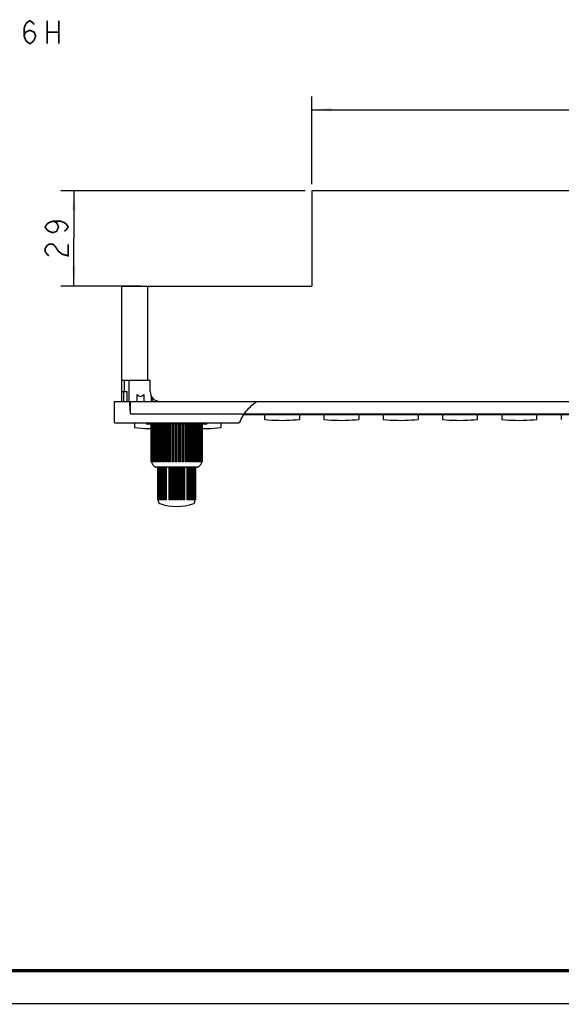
# Model space of a CAD drawing. Header units: millimetres. Extents: x 0 to 840, y 0 to 594.
# Tile 10 of 30: x 280 to 444, y 0 to 299. Entities that reach past the tile are written whole.
import ezdxf

# ---------------------------------------------------------------- set-up
doc = ezdxf.new("R2010")
doc.units = ezdxf.units.MM
doc.header["$LTSCALE"] = 46.2
doc.layers.get('0').update_dxf_attribs({"linetype": 'CONTINUOUS'})
for name, color, linetype in [('123GDU1040旋钮DXF_CONTINUOUS_LINE', 7, 'CONTINUOUS'), ('123GDU1040面板DXF_CONTINUOUS_LINE', 7, 'CONTINUOUS'), ('123按键修_DXF_CONTINUOUS_LINE', 7, 'CONTINUOUS'), ('EC11EBB24C03DXF_CONTINUOUS_LINE', 7, 'CONTINUOUS'), ('GDU1040-01-01_DXF_DIMENSION', 7, 'CONTINUOUS'), ('GDU1040-01-01_DXF_TEXT', 7, 'CONTINUOUS'), ('GDU1040-01-0DXF_CONTINUOUS_LINE', 7, 'CONTINUOUS'), ('GDU1040-22_DXF_FORMAT', 7, 'CONTINUOUS')]:
    doc.layers.add(name, color=color, linetype=linetype)
doc.dimstyles.new('DIMSTYLE_1', dxfattribs={"dimtxt": 7, "dimasz": 6, "dimexe": 2, "dimexo": 1, "dimgap": 0.875, "dimtad": 1, "dimdsep": 46, "dimtxsty": 'STANDARD', "dimblk": '_FILLED', "dimblk1": '_FILLED', "dimblk2": '_FILLED', "dimcen": 0.09, "dimadec": 0, "dimazin": 0, "dimtp": 0.2, "dimtm": 0.2, "dimtfac": 1, "dimtofl": 0, "dimtmove": 0, "dimatfit": 3, "dimldrblk": '_FILLED', "dimfxl": 1, "dimtolj": 1, "dimarcsym": 0})
doc.dimstyles.new('DIMSTYLE_4', dxfattribs={"dimtxt": 7, "dimasz": 6, "dimexe": 2, "dimexo": 1, "dimgap": 0.875, "dimtad": 1, "dimdsep": 46, "dimtxsty": 'STANDARD', "dimblk": '_FILLED', "dimblk1": '_FILLED', "dimblk2": '_FILLED', "dimcen": 0.09, "dimadec": 0, "dimazin": 0, "dimtp": 0.1, "dimtm": 0.1, "dimtfac": 1, "dimtofl": 0, "dimtmove": 0, "dimatfit": 3, "dimldrblk": '_FILLED', "dimfxl": 1, "dimtolj": 1, "dimarcsym": 0})

# ---------------------------------------------------------------- blocks, each defined once
blk = doc.blocks.new('_FILLED')
at = {"color": 0, "linetype": 'BYBLOCK'}
blk.add_solid([(0, 0), (-1, 0.083), (-1, -0.083)], dxfattribs=at)
blk = doc.blocks.new('*D7')
at = {"layer": 'GDU1040-01-01_DXF_DIMENSION', "color": 1, "linetype": 'CONTINUOUS'}
for p, q in [((368.75, 248.94), (368.75, 275.54)), ((548.75, 248.94), (548.75, 275.54)), ((368.75, 271.54), (458.75, 271.54)), ((548.75, 271.54), (458.75, 271.54))]:
    blk.add_line(p, q, dxfattribs=at)
at = {"layer": 'GDU1040-01-01_DXF_DIMENSION', "color": 1, "linetype": 'CONTINUOUS', "xscale": 6, "yscale": 6, "zscale": 6, "rotation": 180}
blk.add_blockref('_FILLED', (368.75, 271.54), dxfattribs=at)
at = {"layer": 'GDU1040-01-01_DXF_DIMENSION', "color": 1, "linetype": 'CONTINUOUS', "xscale": 6, "yscale": 6, "zscale": 6}
blk.add_blockref('_FILLED', (548.75, 271.54), dxfattribs=at)
blk = doc.blocks.new('*D8')
at = {"layer": 'GDU1040-01-01_DXF_DIMENSION', "color": 1, "linetype": 'CONTINUOUS'}
for p, q in [((366.75, 246.94), (292.56, 246.94)), ((296.56, 246.94), (296.56, 232.44)), ((296.56, 217.94), (296.56, 232.44)), ((316.9, 217.94), (292.56, 217.94))]:
    blk.add_line(p, q, dxfattribs=at)
at = {"layer": 'GDU1040-01-01_DXF_DIMENSION', "color": 1, "linetype": 'CONTINUOUS', "xscale": 6, "yscale": 6, "zscale": 6}
for p, rotation in [((296.56, 246.94), 90), ((296.56, 217.94), 270)]:
    blk.add_blockref('_FILLED', p, dxfattribs=dict(at, rotation=rotation))

msp = doc.modelspace()

# ---------------------------------------------------------------- linework, layer by layer
at = {"layer": '123GDU1040旋钮DXF_CONTINUOUS_LINE', "color": 7, "linetype": 'CONTINUOUS'}
for p, q in [((320.005, 164.535), (320.005, 176.035)), ((320.011, 164.535), (320.011, 176.035)), ((320.057, 176.035), (320.057, 164.535)), ((320.131, 164.535), (320.131, 176.035)), ((320.257, 176.035), (320.257, 164.535)), ((320.4, 164.535), (320.4, 176.035)), ((320.604, 176.035), (320.604, 164.535)), ((320.811, 164.535), (320.811, 176.035)), ((321.039, 176.035), (321.039, 164.535)), ((321.089, 176.035), (321.089, 164.535)), ((321.358, 164.535), (321.358, 176.035)), ((321.569, 176.035), (321.569, 164.535)), ((321.704, 176.035), (321.704, 164.535)), ((322.029, 164.535), (322.029, 176.035)), ((322.219, 176.035), (322.219, 164.535)), ((322.437, 176.035), (322.437, 164.535)), ((322.812, 164.535), (322.812, 176.035)), ((322.977, 176.035), (322.977, 164.535)), ((323.273, 176.035), (323.273, 164.535)), ((323.69, 164.535), (323.69, 176.035)), ((323.828, 176.035), (323.828, 164.535)), ((324.197, 176.035), (324.197, 164.535)), ((324.648, 164.535), (324.648, 176.035)), ((324.756, 176.035), (324.756, 164.535)), ((325.19, 176.035), (325.19, 164.535)), ((325.667, 164.535), (325.667, 176.035)), ((325.742, 176.035), (325.742, 164.535)), ((326.233, 176.035), (326.233, 164.535)), ((326.726, 164.535), (326.726, 176.035)), ((326.767, 176.035), (326.767, 164.535)), ((327.305, 176.035), (327.305, 164.535)), ((327.805, 164.535), (327.805, 176.035)), ((327.811, 176.035), (327.811, 164.535)), ((328.358, 164.535), (328.358, 176.035)), ((328.386, 176.035), (328.386, 164.535)), ((328.883, 164.535), (328.883, 176.035)), ((329.392, 164.535), (329.392, 176.035)), ((329.455, 176.035), (329.455, 164.535)), ((329.939, 164.535), (329.939, 176.035)), ((330.395, 164.535), (330.395, 176.035)), ((330.491, 176.035), (330.491, 164.535)), ((330.953, 164.535), (330.953, 176.035)), ((331.346, 164.535), (331.346, 176.035)), ((331.473, 176.035), (331.473, 164.535)), ((331.904, 164.535), (331.904, 176.035)), ((332.228, 164.535), (332.228, 176.035)), ((332.383, 176.035), (332.383, 164.535)), ((332.775, 164.535), (332.775, 176.035)), ((333.022, 164.535), (333.022, 176.035)), ((333.203, 176.035), (333.203, 164.535)), ((333.548, 164.535), (333.548, 176.035)), ((333.714, 164.535), (333.714, 176.035)), ((333.917, 176.035), (333.917, 164.535)), ((334.208, 164.535), (334.208, 176.035)), ((334.29, 164.535), (334.29, 176.035)), ((334.511, 176.035), (334.511, 164.535)), ((334.742, 164.535), (334.742, 176.035)), ((334.974, 176.035), (334.974, 164.535)), ((335.141, 164.535), (335.141, 176.035)), ((335.296, 176.035), (335.296, 164.535)), ((335.395, 164.535), (335.395, 176.035)), ((335.471, 176.035), (335.471, 164.535)), ((335.502, 164.535), (335.502, 176.035)), ((321.039, 164.535), (320.005, 164.535)), ((320.255, 164.535), (320.255, 164.142)), ((321.569, 164.535), (321.089, 164.535)), ((322.219, 164.535), (321.704, 164.535)), ((322.977, 164.535), (322.437, 164.535)), ((323.828, 164.535), (323.273, 164.535)), ((324.756, 164.535), (324.197, 164.535)), ((325.742, 164.535), (325.19, 164.535)), ((326.767, 164.535), (326.233, 164.535)), ((327.811, 164.535), (327.305, 164.535)), ((328.883, 164.535), (328.358, 164.535)), ((329.939, 164.535), (329.392, 164.535)), ((330.953, 164.535), (330.395, 164.535)), ((331.904, 164.535), (331.346, 164.535)), ((332.775, 164.535), (332.228, 164.535)), ((333.548, 164.535), (333.022, 164.535)), ((334.208, 164.535), (333.714, 164.535)), ((335.502, 164.535), (334.29, 164.535)), ((335.255, 164.535), (335.255, 164.142)), ((321.108, 163.082), (320.401, 163.789)), ((334.047, 162.935), (321.462, 162.935)), ((322.026, 153.035), (322.026, 162.935)), ((322.092, 153.035), (322.092, 162.935)), ((322.176, 162.935), (322.176, 153.035)), ((322.318, 153.035), (322.318, 162.935)), ((322.463, 162.935), (322.463, 153.035)), ((322.678, 153.035), (322.678, 162.935)), ((322.88, 162.935), (322.88, 153.035)), ((323.163, 153.035), (323.163, 162.935)), ((323.37, 162.935), (323.37, 153.035)), ((323.417, 162.935), (323.417, 153.035)), ((323.761, 153.035), (323.761, 162.935)), ((323.943, 162.935), (323.943, 153.035)), ((324.061, 162.935), (324.061, 153.035)), ((324.458, 153.035), (324.458, 162.935)), ((324.61, 162.935), (324.61, 153.035)), ((325.327, 162.935), (325.327, 153.035)), ((325.789, 153.035), (325.789, 162.935)), ((325.885, 162.935), (325.885, 153.035)), ((326.173, 162.935), (326.173, 153.035)), ((326.659, 153.035), (326.659, 162.935)), ((326.717, 162.935), (326.717, 153.035)), ((327.057, 162.935), (327.057, 153.035)), ((327.555, 153.035), (327.555, 162.935)), ((327.575, 162.935), (327.575, 153.035)), ((327.939, 153.035), (327.939, 162.935)), ((327.958, 162.935), (327.958, 153.035)), ((328.457, 153.035), (328.457, 162.935)), ((328.796, 153.035), (328.796, 162.935)), ((328.855, 162.935), (328.855, 153.035)), ((329.341, 153.035), (329.341, 162.935)), ((329.628, 153.035), (329.628, 162.935)), ((329.724, 162.935), (329.724, 153.035)), ((330.186, 153.035), (330.186, 162.935)), ((330.903, 153.035), (330.903, 162.935)), ((331.055, 162.935), (331.055, 153.035)), ((331.452, 153.035), (331.452, 162.935)), ((331.57, 153.035), (331.57, 162.935)), ((331.751, 162.935), (331.751, 153.035)), ((332.095, 153.035), (332.095, 162.935)), ((332.142, 153.035), (332.142, 162.935)), ((332.349, 162.935), (332.349, 153.035)), ((332.632, 153.035), (332.632, 162.935)), ((332.833, 162.935), (332.833, 153.035)), ((333.048, 153.035), (333.048, 162.935)), ((333.192, 162.935), (333.192, 153.035)), ((333.334, 153.035), (333.334, 162.935)), ((333.418, 162.935), (333.418, 153.035)), ((333.483, 153.035), (333.483, 162.935)), ((334.401, 163.082), (335.108, 163.789)), ((323.37, 153.035), (322.027, 153.035)), ((322.255, 152.385), (322.255, 153.035)), ((323.943, 153.035), (323.417, 153.035)), ((324.61, 153.035), (324.061, 153.035)), ((325.885, 153.035), (325.327, 153.035)), ((326.717, 153.035), (326.173, 153.035)), ((327.575, 153.035), (327.057, 153.035)), ((328.457, 153.035), (327.939, 153.035)), ((329.341, 153.035), (328.796, 153.035)), ((330.186, 153.035), (329.628, 153.035)), ((331.452, 153.035), (330.903, 153.035)), ((332.095, 153.035), (331.57, 153.035)), ((333.483, 153.035), (332.142, 153.035)), ((333.255, 152.385), (333.255, 153.035))]:
    msp.add_line(p, q, dxfattribs=at)
for centre, radius, start, end in [((320.755, 164.142), 0.5, 180, 225), ((321.462, 163.435), 0.5, 225, 270), ((334.048, 163.435), 0.5, 270, 315), ((334.755, 164.142), 0.5, 315, 360), ((322.755, 152.385), 0.5, 180, 250.69611), ((327.755, 166.66), 15.625, 250.69605, 289.30399), ((332.755, 152.385), 0.5, 289.30389, 360)]:
    msp.add_arc(centre, radius, start, end, dxfattribs=at)
at = {"layer": '123GDU1040面板DXF_CONTINUOUS_LINE', "color": 7, "linetype": 'CONTINUOUS'}
for p, q in [((313.255, 189.435), (313.255, 182.935)), ((311.755, 182.935), (311.755, 185.935)), ((311.905, 185.935), (312.755, 185.935)), ((312.755, 182.935), (312.755, 185.935)), ((308.755, 182.935), (308.755, 176.635)), ((308.755, 182.935), (608.755, 182.935)), ((313.43, 182.935), (313.442, 182.632)), ((313.755, 179.528), (313.755, 182.935)), ((315.755, 182.935), (315.755, 185.019)), ((317.755, 185.019), (317.755, 182.935)), ((320.109, 182.935), (320.109, 184.448)), ((320.63, 182.935), (320.338, 184.101)), ((313.755, 179.135), (313.755, 179.528)), ((313.718, 179.18), (313.742, 179.143)), ((313.742, 179.143), (313.747, 179.134)), ((313.755, 179.135), (603.755, 179.135)), ((348.108, 178.935), (569.401, 178.935)), ((348.459, 179.435), (348.507, 179.435)), ((348.507, 179.435), (348.507, 179.135)), ((308.955, 176.435), (346.594, 176.435)), ((336.735, 176.035), (318.775, 176.035))]:
    msp.add_line(p, q, dxfattribs=at)
for centre, radius, start, end in [((308.955, 176.635), 0.2, 180, 270), ((360.588, 170.573), 15.024, 147.08013, 156.20128), ((360.569, 170.582), 15.003, 146.57999, 147.07279), ((360.569, 170.583), 15.003, 146.14626, 146.57999), ((360.566, 170.584), 15, 145.24472, 146.14627), ((360.563, 170.587), 14.995, 144.53666, 145.2447), ((360.565, 170.585), 14.998, 144.06745, 144.53665), ((360.567, 170.584), 15, 143.83231, 144.06746), ((318.275, 176.285), 0.25, 0, 15.00149), ((318.775, 176.285), 0.25, 180, 270), ((336.735, 176.285), 0.25, 270, 360), ((337.235, 176.285), 0.25, 164.99852, 180), ((346.594, 176.693), 0.258, 270.03318, 281.6069)]:
    msp.add_arc(centre, radius, start, end, dxfattribs=at)
for centre, major_axis, ratio, start_param, end_param in [((316.755, 198.435), (0, 14), 0.25, -3.4313444, -2.851841), ((348.497, 179.135), (0, 0.2), 0.0510945, -3.1415927, -1.5707963)]:
    msp.add_ellipse(centre, major_axis=major_axis, ratio=ratio, start_param=start_param, end_param=end_param, dxfattribs=at)
for points, knots in [([(313.442, 182.632), (313.455, 182.343), (313.481, 181.766), (313.52, 181.044), (313.557, 180.468), (313.585, 180.108), (313.612, 179.82), (313.636, 179.605), (313.658, 179.425), (313.687, 179.285), (313.698, 179.211), (313.718, 179.18)], [0, 0, 0, 0, 0.2500473, 0.5000938, 0.6251172, 0.7501397, 0.8126513, 0.8751622, 0.9376702, 0.968928, 1, 1, 1, 1]), ([(346.804, 176.556), (346.796, 176.54), (346.758, 176.484), (346.694, 176.45), (346.646, 176.44)], [0, 0, 0, 0, 0.2748824, 1, 1, 1, 1])]:
    msp.add_open_spline(points, degree=3, knots=knots, dxfattribs=at)
for points in [[(348.459, 179.433), (349.447, 180.783), (350.677, 181.986), (352.055, 182.935)], [(346.804, 176.556), (346.817, 176.581), (346.829, 176.607), (346.839, 176.633)]]:
    msp.add_open_spline(points, degree=3, dxfattribs=at)
at = {"layer": '123按键修_DXF_CONTINUOUS_LINE', "color": 7, "linetype": 'CONTINUOUS'}
for p, q in [((354.405, 178.935), (354.405, 177.574)), ((365.105, 177.574), (365.105, 178.935)), ((372.405, 178.935), (372.405, 177.574)), ((383.105, 177.574), (383.105, 178.935)), ((390.405, 178.935), (390.405, 177.574)), ((401.105, 177.574), (401.105, 178.935)), ((408.405, 178.935), (408.405, 177.574)), ((419.105, 177.574), (419.105, 178.935)), ((426.405, 178.935), (426.405, 177.574)), ((437.105, 177.574), (437.105, 178.935)), ((444.405, 178.935), (444.405, 177.574)), ((314.905, 176.435), (314.905, 175.074)), ((341.205, 175.074), (341.205, 176.435))]:
    msp.add_line(p, q, dxfattribs=at)
for points in [[(354.405, 177.574), (354.405, 177.564), (354.408, 177.548), (354.414, 177.532), (354.422, 177.518), (354.433, 177.505), (354.446, 177.493), (354.461, 177.484), (354.478, 177.478), (354.494, 177.475)], [(354.494, 177.475), (355.527, 177.372), (356.596, 177.289), (357.677, 177.23), (358.762, 177.195), (359.846, 177.185), (360.922, 177.199), (361.985, 177.237), (363.029, 177.297), (364.046, 177.378), (365.016, 177.475)], [(365.016, 177.475), (365.03, 177.477), (365.046, 177.483), (365.06, 177.491), (365.074, 177.502), (365.085, 177.515), (365.094, 177.529), (365.1, 177.545), (365.104, 177.561), (365.105, 177.574)], [(372.405, 177.574), (372.405, 177.564), (372.408, 177.548), (372.414, 177.532), (372.422, 177.518), (372.433, 177.505), (372.446, 177.493), (372.461, 177.484), (372.478, 177.478), (372.494, 177.475)], [(372.494, 177.475), (373.527, 177.372), (374.596, 177.289), (375.677, 177.23), (376.762, 177.195), (377.846, 177.185), (378.922, 177.199), (379.985, 177.237), (381.029, 177.297), (382.046, 177.378), (383.016, 177.475)], [(383.016, 177.475), (383.03, 177.477), (383.046, 177.483), (383.06, 177.491), (383.074, 177.502), (383.085, 177.515), (383.094, 177.529), (383.1, 177.545), (383.104, 177.561), (383.105, 177.574)], [(390.405, 177.574), (390.405, 177.564), (390.408, 177.548), (390.414, 177.532), (390.422, 177.518), (390.433, 177.505), (390.446, 177.493), (390.461, 177.484), (390.478, 177.478), (390.494, 177.475)], [(390.494, 177.475), (391.527, 177.372), (392.596, 177.289), (393.677, 177.23), (394.762, 177.195), (395.846, 177.185), (396.922, 177.199), (397.985, 177.237), (399.029, 177.297), (400.046, 177.378), (401.016, 177.475)], [(401.016, 177.475), (401.03, 177.477), (401.046, 177.483), (401.06, 177.491), (401.074, 177.502), (401.085, 177.515), (401.094, 177.529), (401.1, 177.545), (401.104, 177.561), (401.105, 177.574)], [(408.405, 177.574), (408.405, 177.564), (408.408, 177.548), (408.414, 177.532), (408.422, 177.518), (408.433, 177.505), (408.446, 177.493), (408.461, 177.484), (408.478, 177.478), (408.494, 177.475)], [(408.494, 177.475), (409.527, 177.372), (410.596, 177.289), (411.677, 177.23), (412.762, 177.195), (413.846, 177.185), (414.922, 177.199), (415.985, 177.237), (417.029, 177.297), (418.046, 177.378), (419.016, 177.475)], [(419.016, 177.475), (419.03, 177.477), (419.046, 177.483), (419.06, 177.491), (419.074, 177.502), (419.085, 177.515), (419.094, 177.529), (419.1, 177.545), (419.104, 177.561), (419.105, 177.574)], [(426.405, 177.574), (426.405, 177.564), (426.408, 177.548), (426.414, 177.532), (426.422, 177.518), (426.433, 177.505), (426.446, 177.493), (426.461, 177.484), (426.478, 177.478), (426.494, 177.475)], [(426.494, 177.475), (427.527, 177.372), (428.596, 177.289), (429.677, 177.23), (430.762, 177.195), (431.846, 177.185), (432.922, 177.199), (433.985, 177.237), (435.029, 177.297), (436.046, 177.378), (437.016, 177.475)], [(437.016, 177.475), (437.03, 177.477), (437.046, 177.483), (437.06, 177.491), (437.074, 177.502), (437.085, 177.515), (437.094, 177.529), (437.1, 177.545), (437.104, 177.561), (437.105, 177.574)], [(444.405, 177.574), (444.405, 177.564), (444.408, 177.548), (444.414, 177.532), (444.422, 177.518), (444.433, 177.505), (444.446, 177.493), (444.461, 177.484), (444.478, 177.478), (444.494, 177.475)], [(314.905, 175.074), (314.905, 175.064), (314.908, 175.048), (314.914, 175.032), (314.922, 175.018), (314.933, 175.005), (314.946, 174.993), (314.961, 174.984), (314.978, 174.978), (314.994, 174.975)], [(314.994, 174.975), (316.027, 174.872), (317.096, 174.789), (318.177, 174.73), (319.262, 174.695), (320.005, 174.688)], [(335.502, 174.689), (335.946, 174.685), (337.022, 174.699), (338.085, 174.737), (339.129, 174.797), (340.146, 174.878), (341.116, 174.975)], [(341.116, 174.975), (341.13, 174.977), (341.146, 174.983), (341.16, 174.991), (341.174, 175.002), (341.185, 175.015), (341.194, 175.029), (341.2, 175.045), (341.204, 175.061), (341.205, 175.074)]]:
    msp.add_lwpolyline(points, dxfattribs=at)
at = {"layer": 'EC11EBB24C03DXF_CONTINUOUS_LINE', "color": 7, "linetype": 'CONTINUOUS'}
msp.add_arc((322.355, 183.335), 0.45, 224.37532, 242.77936, dxfattribs=at)
at = {"layer": 'GDU1040-01-01_DXF_DIMENSION', "color": 1, "linetype": 'CONTINUOUS', "const_width": 0.5}
for points in [[(290.148, 237.685), (291.315, 237.248), (291.898, 235.935), (291.315, 234.623), (290.148, 234.185), (288.981, 234.623), (288.398, 235.06), (287.815, 235.935), (288.398, 236.81), (288.981, 237.248), (290.148, 237.685), (292.481, 237.685), (293.648, 237.248), (294.231, 236.81), (294.815, 235.935), (294.231, 235.06), (293.648, 234.623)], [(288.981, 227.185), (288.398, 227.623), (287.815, 228.498), (287.815, 229.373), (288.398, 230.248), (288.981, 230.685), (290.148, 230.685), (290.731, 230.248)], [(290.731, 230.248), (291.898, 228.498), (293.065, 227.623), (294.815, 227.185), (294.815, 230.685)]]:
    msp.add_lwpolyline(points, dxfattribs=at)
at = {"layer": 'GDU1040-01-01_DXF_TEXT', "color": 1, "linetype": 'CONTINUOUS', "const_width": 0.5}
for points in [[(281.436, 293.92), (281.874, 295.087), (283.186, 295.67), (284.499, 295.087), (284.936, 293.92), (284.499, 292.753), (284.061, 292.17), (283.186, 291.587), (282.311, 292.17), (281.874, 292.753), (281.436, 293.92), (281.436, 296.253), (281.874, 297.42), (282.311, 298.003), (283.186, 298.587), (284.061, 298.003), (284.499, 297.42)], [(288.436, 298.587), (288.436, 291.587)], [(291.936, 298.587), (291.936, 291.587)], [(288.436, 295.087), (291.936, 295.087)]]:
    msp.add_lwpolyline(points, dxfattribs=at)
at = {"layer": 'GDU1040-01-0DXF_CONTINUOUS_LINE', "color": 7, "linetype": 'CONTINUOUS'}
for p, q in [((368.755, 246.935), (368.755, 217.935)), ((548.755, 246.935), (368.755, 246.935)), ((311.105, 182.935), (311.105, 217.935)), ((311.105, 217.935), (368.755, 217.935)), ((318.905, 217.935), (318.905, 189.435)), ((311.105, 189.435), (319.705, 189.435)), ((311.905, 185.935), (311.905, 189.435)), ((319.705, 185.935), (319.705, 189.435)), ((311.105, 185.935), (311.905, 185.935))]:
    msp.add_line(p, q, dxfattribs=at)
msp.add_arc((322.705, 185.935), 3, 180, 270, dxfattribs=at)
at = {"layer": 'GDU1040-22_DXF_FORMAT', "color": 7, "linetype": 'CONTINUOUS', "const_width": 1}
msp.add_lwpolyline([(49.5, 10), (830.5, 10)], dxfattribs=at)
at = {"layer": 'GDU1040-22_DXF_FORMAT', "color": 1, "linetype": 'CONTINUOUS', "const_width": 0.4}
msp.add_lwpolyline([(-0.2, 0), (840, 0)], dxfattribs=at)

# ---------------------------------------------------------------- dimensions: what is measured, and where the dimension line sits
at = {"layer": 'GDU1040-01-01_DXF_DIMENSION', "color": 1, "linetype": 'CONTINUOUS'}
for base, p1, p2, angle, dimstyle, picture, middle in [((368.755, 271.544), (548.755, 247.935), (368.755, 247.935), 180, 'DIMSTYLE_1', '*D7', (448.255, 271.544)), ((296.565, 217.935), (367.755, 246.935), (317.905, 217.935), 270, 'DIMSTYLE_4', '*D8', (296.565, 225.435))]:
    dim = msp.add_linear_dim(base=base, p1=p1, p2=p2, angle=angle, dimstyle=dimstyle, dxfattribs=at)
    dim.commit()
    dim.dimension.update_dxf_attribs({"geometry": picture, "text_midpoint": middle, "dimtype": 160})

doc.saveas('drawing.dxf')
